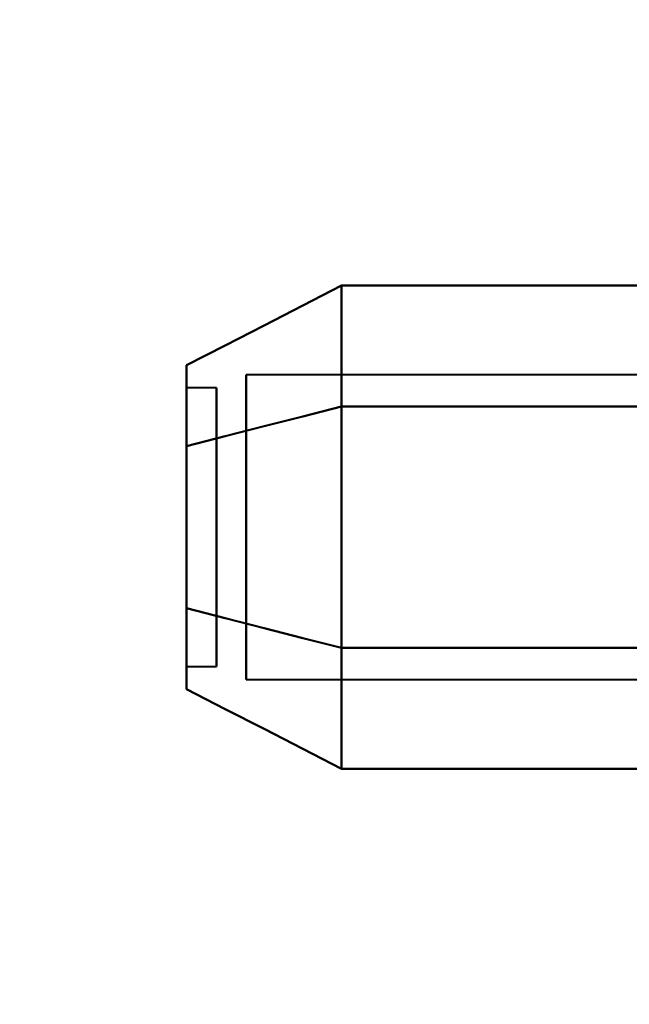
# Model space of a CAD drawing. Header units: millimetres. Extents: x -1392 to 1388, y -239 to 1267.
# Tile 7 of 91: x -460 to -450, y 175 to 192. Entities that reach past the tile are written whole.
import ezdxf

# ---------------------------------------------------------------- set-up
doc = ezdxf.new("R2010")
doc.units = ezdxf.units.MM
for name, color, linetype, lineweight in [('A-ANNO-DIMS', 211, 'Continuous', 30), ('A-ANNO-DIMS-20', 211, 'Continuous', 30), ('G-IMPT', 8, 'Continuous', 40)]:
    doc.layers.add(name, color=color, linetype=linetype, lineweight=lineweight)
doc.styles.add('Arial_1', font='arial.ttf', dxfattribs={"height": 60})
doc.dimstyles.new('Linéaire', dxfattribs={"dimscale": 304.8, "dimtxt": 61.215564, "dimasz": 0.131234, "dimexe": 0.131234, "dimexo": 0.131234, "dimgap": 0.131234, "dimtad": 1, "dimdec": 0, "dimzin": 0, "dimdsep": 46, "dimtxsty": 'Arial_1', "dimblk1": 'OBLIQUE', "dimblk2": 'OBLIQUE', "dimsah": 1, "dimcen": 0.09, "dimazin": 0, "dimtfac": 1, "dimtdec": 4, "dimtix": 1, "dimtmove": 0, "dimatfit": 3, "dimfxl": 1, "dimtvp": 1, "dimtfill": 1, "dimtolj": 1, "dimtzin": 0, "dimarcsym": 2})

# ---------------------------------------------------------------- blocks, each defined once
blk = doc.blocks.new('NEXA 2000 CALQUES_dwg-762145-Droite')
at = {"layer": 'G-IMPT'}
for p, q in [((-444.5, 185.921), (-456.389, 185.921)), ((-444.5, 185.921), (-456.389, 185.921)), ((-444.5, 185.921), (-456.389, 185.921)), ((-444.5, 185.921), (-456.389, 185.921)), ((-456.389, 182.098), (-456.389, 185.921)), ((-456.389, 182.098), (-456.389, 185.921)), ((-456.389, 185.921), (-456.389, 182.098)), ((-456.389, 185.921), (-456.389, 182.098)), ((-456.389, 182.098), (-456.389, 185.921)), ((-456.389, 182.098), (-456.389, 185.921)), ((-456.389, 185.921), (-456.389, 182.098)), ((-456.389, 185.921), (-456.389, 182.098)), ((-456.889, 185.702), (-457.389, 185.702)), ((-456.889, 185.702), (-457.389, 185.702)), ((-456.889, 185.702), (-457.389, 185.702)), ((-456.889, 185.702), (-457.389, 185.702)), ((-457.389, 185.702), (-457.389, 181.248)), ((-457.389, 185.702), (-457.389, 181.248)), ((-457.389, 181.248), (-457.389, 185.702)), ((-457.389, 181.248), (-457.389, 185.702)), ((-457.389, 185.702), (-457.389, 181.248)), ((-457.389, 185.702), (-457.389, 181.248)), ((-457.389, 181.248), (-457.389, 185.702)), ((-457.389, 181.248), (-457.389, 185.702)), ((-456.889, 185.702), (-456.889, 181.248)), ((-456.889, 185.702), (-456.889, 181.248)), ((-456.889, 181.248), (-456.889, 185.702)), ((-456.889, 181.248), (-456.889, 185.702)), ((-456.889, 185.702), (-456.889, 181.248)), ((-456.889, 185.702), (-456.889, 181.248)), ((-456.889, 181.248), (-456.889, 185.702)), ((-456.889, 181.248), (-456.889, 185.702)), ((-457.389, 185.496), (-457.389, 181.042)), ((-457.389, 185.496), (-457.389, 181.042)), ((-457.389, 181.042), (-457.389, 185.496)), ((-457.389, 181.042), (-457.389, 185.496)), ((-457.389, 185.496), (-457.389, 181.042)), ((-457.389, 185.496), (-457.389, 181.042)), ((-457.389, 181.042), (-457.389, 185.496)), ((-457.389, 181.042), (-457.389, 185.496)), ((-456.889, 185.496), (-456.889, 181.042)), ((-456.889, 185.496), (-456.889, 181.042)), ((-456.889, 181.042), (-456.889, 185.496)), ((-456.889, 181.042), (-456.889, 185.496)), ((-456.889, 185.496), (-456.889, 181.042)), ((-456.889, 185.496), (-456.889, 181.042)), ((-456.889, 181.042), (-456.889, 185.496)), ((-456.889, 181.042), (-456.889, 185.496)), ((-456.389, 180.824), (-456.389, 184.646)), ((-456.389, 180.824), (-456.389, 184.646)), ((-456.389, 184.646), (-456.389, 180.824)), ((-456.389, 184.646), (-456.389, 180.824)), ((-456.389, 180.824), (-456.389, 184.646)), ((-456.389, 180.824), (-456.389, 184.646)), ((-456.389, 184.646), (-456.389, 180.824)), ((-456.389, 184.646), (-456.389, 180.824)), ((-457.389, 181.042), (-456.889, 181.042)), ((-457.389, 181.042), (-456.889, 181.042)), ((-457.389, 181.042), (-456.889, 181.042)), ((-457.389, 181.042), (-456.889, 181.042)), ((-456.389, 180.824), (-444.5, 180.824)), ((-456.389, 180.824), (-444.5, 180.824)), ((-456.389, 180.824), (-444.5, 180.824)), ((-456.389, 180.824), (-444.5, 180.824))]:
    blk.add_line(p, q, dxfattribs=at)
at = {"layer": 'G-IMPT', "flags": 128}
for points in [[(-454.796, 187.414), (-455.444, 187.081), (-456.092, 186.748), (-456.741, 186.414), (-457.389, 186.081)], [(-457.389, 186.081), (-456.741, 186.414), (-456.092, 186.748), (-455.444, 187.081), (-454.796, 187.414)], [(-454.796, 187.414), (-455.444, 187.081), (-456.092, 186.748), (-456.741, 186.414), (-457.389, 186.081)], [(-457.389, 186.081), (-456.741, 186.414), (-456.092, 186.748), (-455.444, 187.081), (-454.796, 187.414)], [(-454.796, 187.414), (-455.444, 187.081), (-456.092, 186.748), (-456.741, 186.414), (-457.389, 186.081)], [(-457.389, 186.081), (-456.741, 186.414), (-456.092, 186.748), (-455.444, 187.081), (-454.796, 187.414)], [(-454.796, 187.414), (-455.444, 187.081), (-456.092, 186.748), (-456.741, 186.414), (-457.389, 186.081)], [(-457.389, 186.081), (-456.741, 186.414), (-456.092, 186.748), (-455.444, 187.081), (-454.796, 187.414)], [(-454.796, 185.393), (-454.796, 185.898), (-454.796, 186.403), (-454.796, 186.909), (-454.796, 187.414)], [(-454.796, 187.414), (-454.796, 186.909), (-454.796, 186.403), (-454.796, 185.898), (-454.796, 185.393)], [(-454.796, 185.393), (-454.796, 185.898), (-454.796, 186.403), (-454.796, 186.909), (-454.796, 187.414)], [(-454.796, 187.414), (-454.796, 186.909), (-454.796, 186.403), (-454.796, 185.898), (-454.796, 185.393)], [(-454.796, 187.414), (-454.796, 186.909), (-454.796, 186.403), (-454.796, 185.898), (-454.796, 185.393)], [(-444.796, 187.414), (-447.296, 187.414), (-449.796, 187.414), (-452.296, 187.414), (-454.796, 187.414)], [(-454.796, 185.393), (-454.796, 185.898), (-454.796, 186.403), (-454.796, 186.909), (-454.796, 187.414)], [(-454.796, 187.414), (-452.296, 187.414), (-449.796, 187.414), (-447.296, 187.414), (-444.796, 187.414)], [(-454.796, 187.414), (-454.796, 186.909), (-454.796, 186.403), (-454.796, 185.898), (-454.796, 185.393)], [(-444.796, 187.414), (-447.296, 187.414), (-449.796, 187.414), (-452.296, 187.414), (-454.796, 187.414)], [(-454.796, 185.393), (-454.796, 185.898), (-454.796, 186.403), (-454.796, 186.909), (-454.796, 187.414)], [(-454.796, 187.414), (-452.296, 187.414), (-449.796, 187.414), (-447.296, 187.414), (-444.796, 187.414)], [(-454.796, 185.393), (-454.796, 185.898), (-454.796, 186.403), (-454.796, 186.909), (-454.796, 187.414)], [(-454.796, 187.414), (-454.796, 186.909), (-454.796, 186.403), (-454.796, 185.898), (-454.796, 185.393)], [(-454.796, 185.393), (-454.796, 185.898), (-454.796, 186.403), (-454.796, 186.909), (-454.796, 187.414)], [(-454.796, 187.414), (-454.796, 186.909), (-454.796, 186.403), (-454.796, 185.898), (-454.796, 185.393)], [(-454.796, 187.414), (-454.796, 186.909), (-454.796, 186.403), (-454.796, 185.898), (-454.796, 185.393)], [(-444.796, 187.414), (-447.296, 187.414), (-449.796, 187.414), (-452.296, 187.414), (-454.796, 187.414)], [(-454.796, 185.393), (-454.796, 185.898), (-454.796, 186.403), (-454.796, 186.909), (-454.796, 187.414)], [(-454.796, 187.414), (-452.296, 187.414), (-449.796, 187.414), (-447.296, 187.414), (-444.796, 187.414)], [(-454.796, 187.414), (-454.796, 186.909), (-454.796, 186.403), (-454.796, 185.898), (-454.796, 185.393)], [(-444.796, 187.414), (-447.296, 187.414), (-449.796, 187.414), (-452.296, 187.414), (-454.796, 187.414)], [(-454.796, 185.393), (-454.796, 185.898), (-454.796, 186.403), (-454.796, 186.909), (-454.796, 187.414)], [(-454.796, 187.414), (-452.296, 187.414), (-449.796, 187.414), (-447.296, 187.414), (-444.796, 187.414)], [(-457.389, 184.727), (-456.741, 184.893), (-456.092, 185.06), (-455.444, 185.226), (-454.796, 185.393)], [(-454.796, 185.393), (-455.444, 185.226), (-456.092, 185.06), (-456.741, 184.893), (-457.389, 184.727)], [(-457.389, 184.727), (-456.741, 184.893), (-456.092, 185.06), (-455.444, 185.226), (-454.796, 185.393)], [(-454.796, 185.393), (-455.444, 185.226), (-456.092, 185.06), (-456.741, 184.893), (-457.389, 184.727)], [(-457.389, 184.727), (-456.741, 184.893), (-456.092, 185.06), (-455.444, 185.226), (-454.796, 185.393)], [(-454.796, 185.393), (-455.444, 185.226), (-456.092, 185.06), (-456.741, 184.893), (-457.389, 184.727)], [(-457.389, 184.727), (-456.741, 184.893), (-456.092, 185.06), (-455.444, 185.226), (-454.796, 185.393)], [(-454.796, 185.393), (-455.444, 185.226), (-456.092, 185.06), (-456.741, 184.893), (-457.389, 184.727)], [(-454.796, 185.393), (-455.444, 185.226), (-456.092, 185.06), (-456.741, 184.893), (-457.389, 184.727)], [(-457.389, 184.727), (-456.741, 184.893), (-456.092, 185.06), (-455.444, 185.226), (-454.796, 185.393)], [(-454.796, 185.393), (-455.444, 185.226), (-456.092, 185.06), (-456.741, 184.893), (-457.389, 184.727)], [(-457.389, 184.727), (-456.741, 184.893), (-456.092, 185.06), (-455.444, 185.226), (-454.796, 185.393)], [(-454.796, 185.393), (-455.444, 185.226), (-456.092, 185.06), (-456.741, 184.893), (-457.389, 184.727)], [(-457.389, 184.727), (-456.741, 184.893), (-456.092, 185.06), (-455.444, 185.226), (-454.796, 185.393)], [(-454.796, 185.393), (-455.444, 185.226), (-456.092, 185.06), (-456.741, 184.893), (-457.389, 184.727)], [(-457.389, 184.727), (-456.741, 184.893), (-456.092, 185.06), (-455.444, 185.226), (-454.796, 185.393)], [(-454.796, 185.393), (-454.796, 184.383), (-454.796, 183.372), (-454.796, 182.362), (-454.796, 181.352)], [(-454.796, 181.352), (-454.796, 182.362), (-454.796, 183.372), (-454.796, 184.383), (-454.796, 185.393)], [(-454.796, 185.393), (-454.796, 184.383), (-454.796, 183.372), (-454.796, 182.362), (-454.796, 181.352)], [(-454.796, 181.352), (-454.796, 182.362), (-454.796, 183.372), (-454.796, 184.383), (-454.796, 185.393)], [(-454.796, 181.352), (-454.796, 182.362), (-454.796, 183.372), (-454.796, 184.383), (-454.796, 185.393)], [(-454.796, 185.393), (-452.296, 185.393), (-449.796, 185.393), (-447.296, 185.393), (-444.796, 185.393)], [(-454.796, 185.393), (-454.796, 184.383), (-454.796, 183.372), (-454.796, 182.362), (-454.796, 181.352)], [(-444.796, 185.393), (-447.296, 185.393), (-449.796, 185.393), (-452.296, 185.393), (-454.796, 185.393)], [(-454.796, 185.393), (-452.296, 185.393), (-449.796, 185.393), (-447.296, 185.393), (-444.796, 185.393)], [(-444.796, 185.393), (-447.296, 185.393), (-449.796, 185.393), (-452.296, 185.393), (-454.796, 185.393)], [(-454.796, 181.352), (-454.796, 182.362), (-454.796, 183.372), (-454.796, 184.383), (-454.796, 185.393)], [(-454.796, 185.393), (-452.296, 185.393), (-449.796, 185.393), (-447.296, 185.393), (-444.796, 185.393)], [(-454.796, 185.393), (-454.796, 184.383), (-454.796, 183.372), (-454.796, 182.362), (-454.796, 181.352)], [(-444.796, 185.393), (-447.296, 185.393), (-449.796, 185.393), (-452.296, 185.393), (-454.796, 185.393)], [(-454.796, 185.393), (-452.296, 185.393), (-449.796, 185.393), (-447.296, 185.393), (-444.796, 185.393)], [(-444.796, 185.393), (-447.296, 185.393), (-449.796, 185.393), (-452.296, 185.393), (-454.796, 185.393)], [(-454.796, 181.352), (-454.796, 182.362), (-454.796, 183.372), (-454.796, 184.383), (-454.796, 185.393)], [(-454.796, 185.393), (-454.796, 184.383), (-454.796, 183.372), (-454.796, 182.362), (-454.796, 181.352)], [(-454.796, 181.352), (-454.796, 182.362), (-454.796, 183.372), (-454.796, 184.383), (-454.796, 185.393)], [(-454.796, 185.393), (-454.796, 184.383), (-454.796, 183.372), (-454.796, 182.362), (-454.796, 181.352)], [(-454.796, 185.393), (-454.796, 184.383), (-454.796, 183.372), (-454.796, 182.362), (-454.796, 181.352)], [(-444.796, 185.393), (-447.296, 185.393), (-449.796, 185.393), (-452.296, 185.393), (-454.796, 185.393)], [(-454.796, 185.393), (-452.296, 185.393), (-449.796, 185.393), (-447.296, 185.393), (-444.796, 185.393)], [(-444.796, 185.393), (-447.296, 185.393), (-449.796, 185.393), (-452.296, 185.393), (-454.796, 185.393)], [(-454.796, 181.352), (-454.796, 182.362), (-454.796, 183.372), (-454.796, 184.383), (-454.796, 185.393)], [(-454.796, 185.393), (-452.296, 185.393), (-449.796, 185.393), (-447.296, 185.393), (-444.796, 185.393)], [(-454.796, 185.393), (-454.796, 184.383), (-454.796, 183.372), (-454.796, 182.362), (-454.796, 181.352)], [(-444.796, 185.393), (-447.296, 185.393), (-449.796, 185.393), (-452.296, 185.393), (-454.796, 185.393)], [(-454.796, 185.393), (-452.296, 185.393), (-449.796, 185.393), (-447.296, 185.393), (-444.796, 185.393)], [(-444.796, 185.393), (-447.296, 185.393), (-449.796, 185.393), (-452.296, 185.393), (-454.796, 185.393)], [(-454.796, 181.352), (-454.796, 182.362), (-454.796, 183.372), (-454.796, 184.383), (-454.796, 185.393)], [(-454.796, 185.393), (-452.296, 185.393), (-449.796, 185.393), (-447.296, 185.393), (-444.796, 185.393)], [(-454.796, 181.352), (-455.444, 181.518), (-456.092, 181.685), (-456.741, 181.851), (-457.389, 182.018)], [(-457.389, 182.018), (-456.741, 181.851), (-456.092, 181.685), (-455.444, 181.518), (-454.796, 181.352)], [(-454.796, 181.352), (-455.444, 181.518), (-456.092, 181.685), (-456.741, 181.851), (-457.389, 182.018)], [(-457.389, 182.018), (-456.741, 181.851), (-456.092, 181.685), (-455.444, 181.518), (-454.796, 181.352)], [(-454.796, 181.352), (-455.444, 181.518), (-456.092, 181.685), (-456.741, 181.851), (-457.389, 182.018)], [(-457.389, 182.018), (-456.741, 181.851), (-456.092, 181.685), (-455.444, 181.518), (-454.796, 181.352)], [(-454.796, 181.352), (-455.444, 181.518), (-456.092, 181.685), (-456.741, 181.851), (-457.389, 182.018)], [(-457.389, 182.018), (-456.741, 181.851), (-456.092, 181.685), (-455.444, 181.518), (-454.796, 181.352)], [(-457.389, 182.018), (-456.741, 181.851), (-456.092, 181.685), (-455.444, 181.518), (-454.796, 181.352)], [(-454.796, 181.352), (-455.444, 181.518), (-456.092, 181.685), (-456.741, 181.851), (-457.389, 182.018)], [(-457.389, 182.018), (-456.741, 181.851), (-456.092, 181.685), (-455.444, 181.518), (-454.796, 181.352)], [(-454.796, 181.352), (-455.444, 181.518), (-456.092, 181.685), (-456.741, 181.851), (-457.389, 182.018)], [(-457.389, 182.018), (-456.741, 181.851), (-456.092, 181.685), (-455.444, 181.518), (-454.796, 181.352)], [(-454.796, 181.352), (-455.444, 181.518), (-456.092, 181.685), (-456.741, 181.851), (-457.389, 182.018)], [(-457.389, 182.018), (-456.741, 181.851), (-456.092, 181.685), (-455.444, 181.518), (-454.796, 181.352)], [(-454.796, 181.352), (-455.444, 181.518), (-456.092, 181.685), (-456.741, 181.851), (-457.389, 182.018)], [(-454.796, 181.352), (-454.796, 180.846), (-454.796, 180.341), (-454.796, 179.836), (-454.796, 179.331)], [(-454.796, 179.331), (-454.796, 179.836), (-454.796, 180.341), (-454.796, 180.846), (-454.796, 181.352)], [(-454.796, 181.352), (-454.796, 180.846), (-454.796, 180.341), (-454.796, 179.836), (-454.796, 179.331)], [(-454.796, 179.331), (-454.796, 179.836), (-454.796, 180.341), (-454.796, 180.846), (-454.796, 181.352)], [(-444.796, 181.352), (-447.296, 181.352), (-449.796, 181.352), (-452.296, 181.352), (-454.796, 181.352)], [(-454.796, 179.331), (-454.796, 179.836), (-454.796, 180.341), (-454.796, 180.846), (-454.796, 181.352)], [(-454.796, 181.352), (-452.296, 181.352), (-449.796, 181.352), (-447.296, 181.352), (-444.796, 181.352)], [(-454.796, 181.352), (-454.796, 180.846), (-454.796, 180.341), (-454.796, 179.836), (-454.796, 179.331)], [(-444.796, 181.352), (-447.296, 181.352), (-449.796, 181.352), (-452.296, 181.352), (-454.796, 181.352)], [(-454.796, 181.352), (-452.296, 181.352), (-449.796, 181.352), (-447.296, 181.352), (-444.796, 181.352)], [(-444.796, 181.352), (-447.296, 181.352), (-449.796, 181.352), (-452.296, 181.352), (-454.796, 181.352)], [(-454.796, 179.331), (-454.796, 179.836), (-454.796, 180.341), (-454.796, 180.846), (-454.796, 181.352)], [(-454.796, 181.352), (-452.296, 181.352), (-449.796, 181.352), (-447.296, 181.352), (-444.796, 181.352)], [(-454.796, 181.352), (-454.796, 180.846), (-454.796, 180.341), (-454.796, 179.836), (-454.796, 179.331)], [(-444.796, 181.352), (-447.296, 181.352), (-449.796, 181.352), (-452.296, 181.352), (-454.796, 181.352)], [(-454.796, 181.352), (-452.296, 181.352), (-449.796, 181.352), (-447.296, 181.352), (-444.796, 181.352)], [(-454.796, 181.352), (-454.796, 180.846), (-454.796, 180.341), (-454.796, 179.836), (-454.796, 179.331)], [(-454.796, 179.331), (-454.796, 179.836), (-454.796, 180.341), (-454.796, 180.846), (-454.796, 181.352)], [(-454.796, 181.352), (-454.796, 180.846), (-454.796, 180.341), (-454.796, 179.836), (-454.796, 179.331)], [(-454.796, 179.331), (-454.796, 179.836), (-454.796, 180.341), (-454.796, 180.846), (-454.796, 181.352)], [(-454.796, 181.352), (-452.296, 181.352), (-449.796, 181.352), (-447.296, 181.352), (-444.796, 181.352)], [(-444.796, 181.352), (-447.296, 181.352), (-449.796, 181.352), (-452.296, 181.352), (-454.796, 181.352)], [(-454.796, 179.331), (-454.796, 179.836), (-454.796, 180.341), (-454.796, 180.846), (-454.796, 181.352)], [(-454.796, 181.352), (-452.296, 181.352), (-449.796, 181.352), (-447.296, 181.352), (-444.796, 181.352)], [(-454.796, 181.352), (-454.796, 180.846), (-454.796, 180.341), (-454.796, 179.836), (-454.796, 179.331)], [(-444.796, 181.352), (-447.296, 181.352), (-449.796, 181.352), (-452.296, 181.352), (-454.796, 181.352)], [(-454.796, 181.352), (-452.296, 181.352), (-449.796, 181.352), (-447.296, 181.352), (-444.796, 181.352)], [(-444.796, 181.352), (-447.296, 181.352), (-449.796, 181.352), (-452.296, 181.352), (-454.796, 181.352)], [(-454.796, 179.331), (-454.796, 179.836), (-454.796, 180.341), (-454.796, 180.846), (-454.796, 181.352)], [(-454.796, 181.352), (-452.296, 181.352), (-449.796, 181.352), (-447.296, 181.352), (-444.796, 181.352)], [(-454.796, 181.352), (-454.796, 180.846), (-454.796, 180.341), (-454.796, 179.836), (-454.796, 179.331)], [(-444.796, 181.352), (-447.296, 181.352), (-449.796, 181.352), (-452.296, 181.352), (-454.796, 181.352)], [(-454.796, 179.331), (-455.444, 179.664), (-456.092, 179.997), (-456.741, 180.33), (-457.389, 180.663)], [(-457.389, 180.663), (-456.741, 180.33), (-456.092, 179.997), (-455.444, 179.664), (-454.796, 179.331)], [(-454.796, 179.331), (-455.444, 179.664), (-456.092, 179.997), (-456.741, 180.33), (-457.389, 180.663)], [(-457.389, 180.663), (-456.741, 180.33), (-456.092, 179.997), (-455.444, 179.664), (-454.796, 179.331)], [(-454.796, 179.331), (-455.444, 179.664), (-456.092, 179.997), (-456.741, 180.33), (-457.389, 180.663)], [(-457.389, 180.663), (-456.741, 180.33), (-456.092, 179.997), (-455.444, 179.664), (-454.796, 179.331)], [(-454.796, 179.331), (-455.444, 179.664), (-456.092, 179.997), (-456.741, 180.33), (-457.389, 180.663)], [(-457.389, 180.663), (-456.741, 180.33), (-456.092, 179.997), (-455.444, 179.664), (-454.796, 179.331)], [(-444.796, 179.331), (-447.296, 179.331), (-449.796, 179.331), (-452.296, 179.331), (-454.796, 179.331)], [(-454.796, 179.331), (-452.296, 179.331), (-449.796, 179.331), (-447.296, 179.331), (-444.796, 179.331)], [(-444.796, 179.331), (-447.296, 179.331), (-449.796, 179.331), (-452.296, 179.331), (-454.796, 179.331)], [(-454.796, 179.331), (-452.296, 179.331), (-449.796, 179.331), (-447.296, 179.331), (-444.796, 179.331)], [(-444.796, 179.331), (-447.296, 179.331), (-449.796, 179.331), (-452.296, 179.331), (-454.796, 179.331)], [(-454.796, 179.331), (-452.296, 179.331), (-449.796, 179.331), (-447.296, 179.331), (-444.796, 179.331)], [(-444.796, 179.331), (-447.296, 179.331), (-449.796, 179.331), (-452.296, 179.331), (-454.796, 179.331)], [(-454.796, 179.331), (-452.296, 179.331), (-449.796, 179.331), (-447.296, 179.331), (-444.796, 179.331)]]:
    blk.add_lwpolyline(points, dxfattribs=at)
at = {"layer": 'G-IMPT'}
for points in [[(-457.389, 184.727), (-457.389, 185.111), (-457.389, 185.738), (-457.389, 186.032), (-457.389, 186.081)], [(-457.389, 186.081), (-457.389, 186.032), (-457.389, 185.739), (-457.389, 185.111), (-457.389, 184.727)], [(-457.389, 184.727), (-457.389, 185.111), (-457.389, 185.738), (-457.389, 186.032), (-457.389, 186.081)], [(-457.389, 186.081), (-457.389, 186.032), (-457.389, 185.739), (-457.389, 185.111), (-457.389, 184.727)], [(-457.389, 186.081), (-457.389, 186.035), (-457.389, 185.739), (-457.389, 185.105), (-457.389, 184.727)], [(-457.389, 184.727), (-457.389, 185.106), (-457.389, 185.74), (-457.389, 186.035), (-457.389, 186.081)], [(-457.389, 186.081), (-457.389, 186.035), (-457.389, 185.739), (-457.389, 185.105), (-457.389, 184.727)], [(-457.389, 184.727), (-457.389, 185.106), (-457.389, 185.74), (-457.389, 186.035), (-457.389, 186.081)], [(-457.389, 184.727), (-457.389, 185.111), (-457.389, 185.738), (-457.389, 186.032), (-457.389, 186.081)], [(-457.389, 186.081), (-457.389, 186.032), (-457.389, 185.739), (-457.389, 185.111), (-457.389, 184.727)], [(-457.389, 184.727), (-457.389, 185.111), (-457.389, 185.738), (-457.389, 186.032), (-457.389, 186.081)], [(-457.389, 186.081), (-457.389, 186.032), (-457.389, 185.739), (-457.389, 185.111), (-457.389, 184.727)], [(-457.389, 186.081), (-457.389, 186.035), (-457.389, 185.739), (-457.389, 185.105), (-457.389, 184.727)], [(-457.389, 184.727), (-457.389, 185.106), (-457.389, 185.74), (-457.389, 186.035), (-457.389, 186.081)], [(-457.389, 186.081), (-457.389, 186.035), (-457.389, 185.739), (-457.389, 185.105), (-457.389, 184.727)], [(-457.389, 184.727), (-457.389, 185.106), (-457.389, 185.74), (-457.389, 186.035), (-457.389, 186.081)], [(-457.389, 182.018), (-457.389, 182.451), (-457.389, 183.372), (-457.389, 184.293), (-457.389, 184.727)], [(-457.389, 184.727), (-457.389, 184.293), (-457.389, 183.373), (-457.389, 182.452), (-457.389, 182.018)], [(-457.389, 182.018), (-457.389, 182.451), (-457.389, 183.372), (-457.389, 184.293), (-457.389, 184.727)], [(-457.389, 184.727), (-457.389, 184.293), (-457.389, 183.373), (-457.389, 182.452), (-457.389, 182.018)], [(-457.389, 182.018), (-457.389, 182.443), (-457.389, 183.373), (-457.389, 184.302), (-457.389, 184.727)], [(-457.389, 184.727), (-457.389, 184.302), (-457.389, 183.372), (-457.389, 182.443), (-457.389, 182.018)], [(-457.389, 182.018), (-457.389, 182.443), (-457.389, 183.373), (-457.389, 184.302), (-457.389, 184.727)], [(-457.389, 184.727), (-457.389, 184.302), (-457.389, 183.372), (-457.389, 182.443), (-457.389, 182.018)], [(-457.389, 184.727), (-457.389, 184.293), (-457.389, 183.373), (-457.389, 182.452), (-457.389, 182.018)], [(-457.389, 182.018), (-457.389, 182.451), (-457.389, 183.372), (-457.389, 184.293), (-457.389, 184.727)], [(-457.389, 184.727), (-457.389, 184.293), (-457.389, 183.373), (-457.389, 182.452), (-457.389, 182.018)], [(-457.389, 182.018), (-457.389, 182.451), (-457.389, 183.372), (-457.389, 184.293), (-457.389, 184.727)], [(-457.389, 184.727), (-457.389, 184.302), (-457.389, 183.372), (-457.389, 182.443), (-457.389, 182.018)], [(-457.389, 182.018), (-457.389, 182.443), (-457.389, 183.373), (-457.389, 184.302), (-457.389, 184.727)], [(-457.389, 184.727), (-457.389, 184.302), (-457.389, 183.372), (-457.389, 182.443), (-457.389, 182.018)], [(-457.389, 182.018), (-457.389, 182.443), (-457.389, 183.373), (-457.389, 184.302), (-457.389, 184.727)], [(-457.389, 182.018), (-457.389, 181.634), (-457.389, 181.006), (-457.389, 180.713), (-457.389, 180.663)], [(-457.389, 180.663), (-457.389, 180.713), (-457.389, 181.006), (-457.389, 181.634), (-457.389, 182.018)], [(-457.389, 182.018), (-457.389, 181.634), (-457.389, 181.006), (-457.389, 180.713), (-457.389, 180.663)], [(-457.389, 180.663), (-457.389, 180.713), (-457.389, 181.006), (-457.389, 181.634), (-457.389, 182.018)], [(-457.389, 180.663), (-457.389, 180.71), (-457.389, 181.005), (-457.389, 181.639), (-457.389, 182.018)], [(-457.389, 182.018), (-457.389, 181.639), (-457.389, 181.005), (-457.389, 180.71), (-457.389, 180.663)], [(-457.389, 180.663), (-457.389, 180.71), (-457.389, 181.005), (-457.389, 181.639), (-457.389, 182.018)], [(-457.389, 182.018), (-457.389, 181.639), (-457.389, 181.005), (-457.389, 180.71), (-457.389, 180.663)], [(-457.389, 182.018), (-457.389, 181.634), (-457.389, 181.006), (-457.389, 180.713), (-457.389, 180.663)], [(-457.389, 180.663), (-457.389, 180.713), (-457.389, 181.006), (-457.389, 181.634), (-457.389, 182.018)], [(-457.389, 182.018), (-457.389, 181.634), (-457.389, 181.006), (-457.389, 180.713), (-457.389, 180.663)], [(-457.389, 180.663), (-457.389, 180.713), (-457.389, 181.006), (-457.389, 181.634), (-457.389, 182.018)], [(-457.389, 180.663), (-457.389, 180.71), (-457.389, 181.005), (-457.389, 181.639), (-457.389, 182.018)], [(-457.389, 182.018), (-457.389, 181.639), (-457.389, 181.005), (-457.389, 180.71), (-457.389, 180.663)], [(-457.389, 180.663), (-457.389, 180.71), (-457.389, 181.005), (-457.389, 181.639), (-457.389, 182.018)], [(-457.389, 182.018), (-457.389, 181.639), (-457.389, 181.005), (-457.389, 180.71), (-457.389, 180.663)]]:
    blk.add_open_spline(points, degree=3, dxfattribs=at)
blk = doc.blocks.new('DIMBLOCK1-Droite')
at = {"layer": 'A-ANNO-DIMS-20'}
for p, q in [((-476, 134.913), (-476, 174.913)), ((0, 134.913), (0, 174.913)), ((-476, 134.913), (0, 134.913)), ((-476, 134.913), (-476, 123.197)), ((0, 134.913), (0, 123.197))]:
    blk.add_line(p, q, dxfattribs=at)
at = {"layer": 'A-ANNO-DIMS-20', "lineweight": 50}
for p, q in [((-476, 134.913), (-456, 154.913)), ((0, 134.913), (20, 154.913)), ((-476, 134.913), (-496, 114.913)), ((0, 134.913), (-20, 114.913))]:
    blk.add_line(p, q, dxfattribs=at)
at = {"layer": 'A-ANNO-DIMS-20', "color": 0, "insert": (-307.221, 252.807), "char_height": 60, "width": 166.12962, "attachment_point": 1, "line_spacing_factor": 0.941778, "style": 'Arial_1', "bg_fill": 3, "box_fill_scale": 1.25, "bg_fill_color": 9, "bg_fill_true_color": 13158600, "bg_fill_transparency": 0}
blk.add_mtext('476', dxfattribs=at)
blk = doc.blocks.new('_Oblique')
at = {"color": 0, "linetype": 'ByBlock', "lineweight": -2}
blk.add_line((-0.5, -0.5), (0.5, 0.5), dxfattribs=at)

msp = doc.modelspace()

# ---------------------------------------------------------------- block references
at = {"layer": 'G-IMPT'}
msp.add_blockref('NEXA 2000 CALQUES_dwg-762145-Droite', (0, 0), dxfattribs=at)

# ---------------------------------------------------------------- next in the draw order: dimensions: what is measured, and where the dimension line sits
at = {"layer": 'A-ANNO-DIMS'}
dim = msp.add_linear_dim(base=(0, 134.913), p1=(-476, 163.197), p2=(0, 163.197), dimstyle='Linéaire', override={"dimpost": '<>', "dimfxl": 476}, dxfattribs=at)
dim.commit()
dim.dimension.update_dxf_attribs({"geometry": 'DIMBLOCK1-Droite', "text_midpoint": (-238, 205.547)})

doc.saveas('drawing.dxf')
